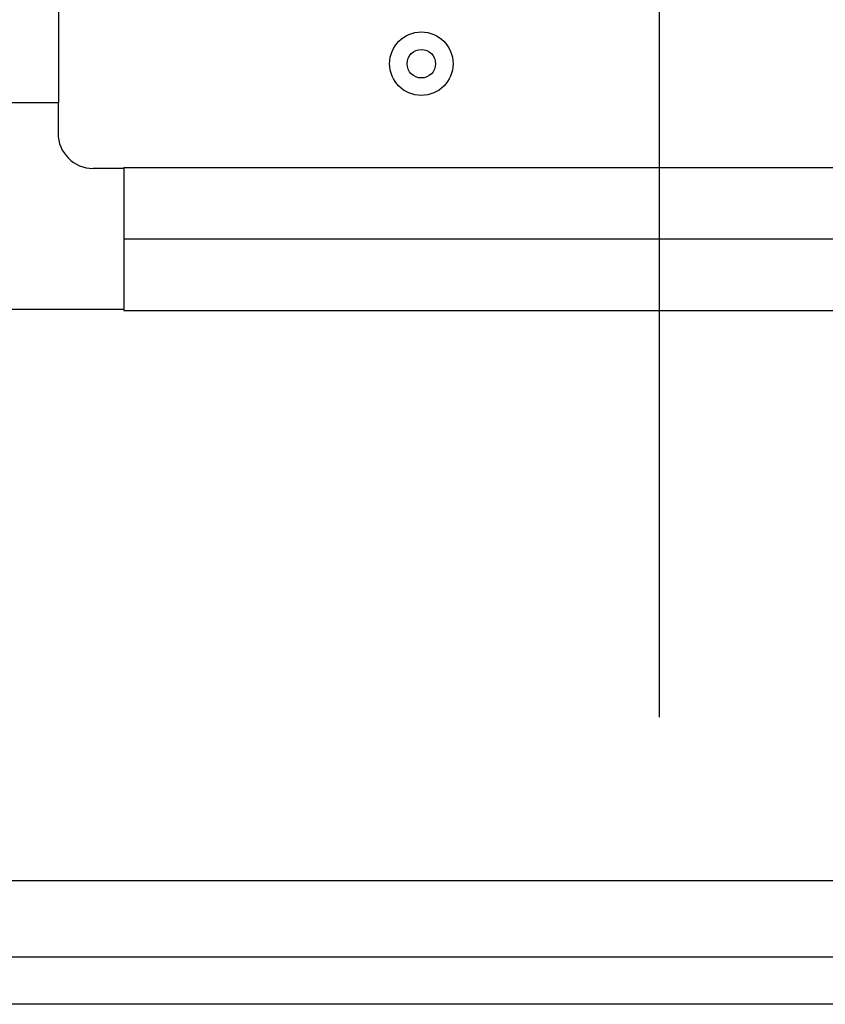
# Model space of a CAD drawing. Header units: millimetres. Extents: x 0 to 1189, y 0 to 841.
# Tile 125 of 169: x 973 to 993, y 534 to 559. Entities that reach past the tile are written whole.
import ezdxf

# ---------------------------------------------------------------- set-up
doc = ezdxf.new("R2010")
doc.units = ezdxf.units.MM
doc.header["$LTSCALE"] = 65.395
doc.linetypes.add('CENTER', pattern=[0.6, 0.375, -0.075, 0.075, -0.075])
for name, color, linetype in [('1907_153200_89_ABL528', 7, 'CONTINUOUS'), ('1907_153200_89_T1_PBL1790', 7, 'CONTINUOUS'), ('1907_153200_89_T2_PBL529', 7, 'CONTINUOUS'), ('1907_153200_89_T3_PBL530', 7, 'CONTINUOUS'), ('1907_153200_89_T4_PBL547', 7, 'CONTINUOUS'), ('9M32C_GENSET_GENERATOR_ABL599', 7, 'CONTINUOUS'), ('9M32C_GENSET_GENERATOR_T1_PBL600', 7, 'CONTINUOUS'), ('9M32C_GENSET_KPL_GRUNDRAHMEN_ABL508', 7, 'CONTINUOUS'), ('9M32C_GENSET_KPL_GRUNDRAHMEN_T1_PBL509', 7, 'CONTINUOUS'), ('9M32C_GENSET_KPL_VERROHRUNG_ABL510', 7, 'CONTINUOUS'), ('BOGEN-S-2D-90-88_9X3_2_PBL534', 7, 'CONTINUOUS'), ('EN1092-1-01A-DN80-PN16_PBL1789', 7, 'CONTINUOUS'), ('links_2_VBL507', 7, 'CONTINUOUS'), ('T-STUECK-S-88_9X3_2-88_9X3_2_PBL533', 7, 'CONTINUOUS'), ('VT40CD-D10_Z171-24344_ABL511', 7, 'CONTINUOUS'), ('VT40CD-D10_Z171-24344_T1_PBL1792', 7, 'CONTINUOUS'), ('VT40CD-D10_Z171-24344_T2_PBL512', 7, 'CONTINUOUS')]:
    doc.layers.add(name, color=color, linetype=linetype)

# ---------------------------------------------------------------- blocks, each defined once
blk = doc.blocks.new('9M32C_GENSET_KPL_GRUNDRAHMEN_T1_PBL509', base_point=(987.36, 558.049))
at = {"layer": '9M32C_GENSET_KPL_GRUNDRAHMEN_T1_PBL509', "color": 7, "linetype": 'Continuous'}
for p, q in [((964.46, 535.049), (1012.86, 535.049)), ((1008.66, 533.849), (968.66, 533.849))]:
    blk.add_line(p, q, dxfattribs=at)
blk = doc.blocks.new('9M32C_GENSET_KPL_GRUNDRAHMEN_ABL508', base_point=(987.36, 558.049))
at = {"layer": '9M32C_GENSET_KPL_GRUNDRAHMEN_T1_PBL509'}
blk.add_blockref('9M32C_GENSET_KPL_GRUNDRAHMEN_T1_PBL509', (987.36, 558.049), dxfattribs=at)
blk = doc.blocks.new('VT40CD-D10_Z171-24344_T2_PBL512', base_point=(988.66, 548.009))
at = {"layer": 'VT40CD-D10_Z171-24344_T2_PBL512', "color": 7, "linetype": 'Continuous'}
blk.add_line((956.46, 536.969), (1020.86, 536.969), dxfattribs=at)
blk.add_circle((982.66, 557.569), 0.8, dxfattribs=at)
blk = doc.blocks.new('VT40CD-D10_Z171-24344_T1_PBL1792', base_point=(988.66, 557.569))
at = {"layer": 'VT40CD-D10_Z171-24344_T1_PBL1792', "color": 7, "linetype": 'Continuous'}
blk.add_circle((982.66, 557.569), 0.36, dxfattribs=at)
blk = doc.blocks.new('VT40CD-D10_Z171-24344_ABL511', base_point=(988.66, 548.009))
at = {"layer": 'VT40CD-D10_Z171-24344_T1_PBL1792'}
blk.add_blockref('VT40CD-D10_Z171-24344_T1_PBL1792', (988.66, 557.569), dxfattribs=at)
at = {"layer": 'VT40CD-D10_Z171-24344_T2_PBL512'}
blk.add_blockref('VT40CD-D10_Z171-24344_T2_PBL512', (988.66, 548.009), dxfattribs=at)
blk = doc.blocks.new('1907_153200_89_T2_PBL529', base_point=(967.72, 553.149))
at = {"layer": '1907_153200_89_T2_PBL529', "color": 7, "linetype": 'Continuous'}
for p, q in [((967.16, 554.949), (968.28, 554.949)), ((967.16, 554.949), (967.16, 551.349)), ((968.28, 554.949), (968.28, 551.349)), ((967.16, 551.349), (968.28, 551.349))]:
    blk.add_line(p, q, dxfattribs=at)
at = {"layer": '1907_153200_89_T2_PBL529', "color": 2, "linetype": 'CENTER'}
blk.add_line((967.16, 553.149), (968.28, 553.149), dxfattribs=at)
blk = doc.blocks.new('1907_153200_89_T3_PBL530', base_point=(985.58, 553.149))
at = {"layer": '1907_153200_89_T3_PBL530', "color": 7, "linetype": 'Continuous'}
for p, q in [((975.16, 554.949), (996, 554.949)), ((975.16, 554.949), (975.16, 551.349)), ((975.16, 551.349), (996, 551.349))]:
    blk.add_line(p, q, dxfattribs=at)
at = {"layer": '1907_153200_89_T3_PBL530', "color": 2, "linetype": 'CENTER'}
blk.add_line((975.16, 553.149), (996, 553.149), dxfattribs=at)
blk = doc.blocks.new('T-STUECK-S-88_9X3_2-88_9X3_2_PBL533', base_point=(971.778, 553.98))
at = {"layer": 'T-STUECK-S-88_9X3_2-88_9X3_2_PBL533', "color": 7, "linetype": 'Continuous'}
for p, q in [((973.498, 556.589), (973.498, 555.816)), ((968.56, 554.927), (968.28, 554.927)), ((975.16, 554.927), (974.387, 554.927)), ((968.56, 551.371), (968.28, 551.371)), ((975.16, 551.371), (972.16, 551.371))]:
    blk.add_line(p, q, dxfattribs=at)
blk.add_arc((974.387, 555.816), 0.889, 180, 270, dxfattribs=at)
blk = doc.blocks.new('BOGEN-S-2D-90-88_9X3_2_PBL534', base_point=(965.64, 553.149))
at = {"layer": 'BOGEN-S-2D-90-88_9X3_2_PBL534', "color": 7, "linetype": 'Continuous'}
for p, q in [((964.12, 554.927), (967.16, 554.927)), ((964.12, 551.371), (967.16, 551.371))]:
    blk.add_line(p, q, dxfattribs=at)
blk.add_arc((964.12, 553.149), 1.778, 90, 270, dxfattribs=at)
blk = doc.blocks.new('1907_153200_89_T4_PBL547', base_point=(974.72, 562.189))
at = {"layer": '1907_153200_89_T4_PBL547', "color": 7, "linetype": 'Continuous'}
for p, q in [((973.52, 556.589), (973.52, 563.589)), ((972.16, 556.589), (973.52, 556.589))]:
    blk.add_line(p, q, dxfattribs=at)
at = {"layer": '1907_153200_89_T4_PBL547', "color": 2, "linetype": 'CENTER'}
blk.add_arc((977.72, 563.589), 6, 135.5679, 157.9407, dxfattribs=at)
at = {"layer": '1907_153200_89_T4_PBL547', "color": 7, "linetype": 'Continuous'}
blk.add_arc((977.72, 563.589), 4.2, 90, 180, dxfattribs=at)
blk = doc.blocks.new('EN1092-1-01A-DN80-PN16_PBL1789', base_point=(963.025, 553.149))
at = {"layer": 'EN1092-1-01A-DN80-PN16_PBL1789', "color": 7, "linetype": 'Continuous'}
for centre in [(962.895, 556.105), (965.344, 556.105), (961.163, 554.373), (961.163, 551.924), (962.895, 550.192), (965.344, 550.192)]:
    blk.add_circle(centre, 0.36, dxfattribs=at)
for radius, start, end in [(1.81, 84.8668, 282.0049), (4, 179.7215, 180.2829)]:
    blk.add_arc((964.12, 553.149), radius, start, end, dxfattribs=at)
blk = doc.blocks.new('1907_153200_89_T1_PBL1790', base_point=(965.02, 553.153))
at = {"layer": '1907_153200_89_T1_PBL1790', "color": 7, "linetype": 'Continuous'}
blk.add_arc((964.12, 553.149), 1.8, 84.614, 275.386, dxfattribs=at)
blk = doc.blocks.new('1907_153200_89_ABL528', base_point=(978.06, 558.811))
at = {"layer": '1907_153200_89_T1_PBL1790'}
blk.add_blockref('1907_153200_89_T1_PBL1790', (965.02, 553.153), dxfattribs=at)
at = {"layer": '1907_153200_89_T2_PBL529'}
blk.add_blockref('1907_153200_89_T2_PBL529', (967.72, 553.149), dxfattribs=at)
at = {"layer": '1907_153200_89_T3_PBL530'}
blk.add_blockref('1907_153200_89_T3_PBL530', (985.58, 553.149), dxfattribs=at)
at = {"layer": '1907_153200_89_T4_PBL547'}
blk.add_blockref('1907_153200_89_T4_PBL547', (974.72, 562.189), dxfattribs=at)
at = {"layer": 'BOGEN-S-2D-90-88_9X3_2_PBL534'}
blk.add_blockref('BOGEN-S-2D-90-88_9X3_2_PBL534', (965.64, 553.149), dxfattribs=at)
at = {"layer": 'EN1092-1-01A-DN80-PN16_PBL1789'}
blk.add_blockref('EN1092-1-01A-DN80-PN16_PBL1789', (963.025, 553.149), dxfattribs=at)
at = {"layer": 'T-STUECK-S-88_9X3_2-88_9X3_2_PBL533'}
blk.add_blockref('T-STUECK-S-88_9X3_2-88_9X3_2_PBL533', (971.778, 553.98), dxfattribs=at)
blk = doc.blocks.new('9M32C_GENSET_KPL_VERROHRUNG_ABL510', base_point=(997.077, 614.589))
at = {"layer": '1907_153200_89_ABL528'}
blk.add_blockref('1907_153200_89_ABL528', (978.06, 558.811), dxfattribs=at)
at = {"layer": 'VT40CD-D10_Z171-24344_ABL511'}
blk.add_blockref('VT40CD-D10_Z171-24344_ABL511', (988.66, 548.009), dxfattribs=at)
blk = doc.blocks.new('9M32C_GENSET_GENERATOR_T1_PBL600', base_point=(986.903, 622.948))
at = {"layer": '9M32C_GENSET_GENERATOR_T1_PBL600', "color": 2, "linetype": 'CENTER'}
blk.add_line((988.66, 604.849), (988.66, 540.391), dxfattribs=at)
blk = doc.blocks.new('9M32C_GENSET_GENERATOR_ABL599', base_point=(986.903, 622.948))
at = {"layer": '9M32C_GENSET_GENERATOR_T1_PBL600'}
blk.add_blockref('9M32C_GENSET_GENERATOR_T1_PBL600', (986.903, 622.948), dxfattribs=at)
blk = doc.blocks.new('LINKS_2_VBL507', base_point=(991.378, 628.293))
at = {"layer": '9M32C_GENSET_GENERATOR_ABL599'}
blk.add_blockref('9M32C_GENSET_GENERATOR_ABL599', (986.903, 622.948), dxfattribs=at)
at = {"layer": '9M32C_GENSET_KPL_GRUNDRAHMEN_ABL508'}
blk.add_blockref('9M32C_GENSET_KPL_GRUNDRAHMEN_ABL508', (987.36, 558.049), dxfattribs=at)
at = {"layer": '9M32C_GENSET_KPL_VERROHRUNG_ABL510'}
blk.add_blockref('9M32C_GENSET_KPL_VERROHRUNG_ABL510', (997.077, 614.589), dxfattribs=at)

msp = doc.modelspace()

# ---------------------------------------------------------------- block references
at = {"layer": 'links_2_VBL507'}
msp.add_blockref('LINKS_2_VBL507', (991.37753, 628.29289), dxfattribs=at)

doc.saveas('drawing.dxf')
